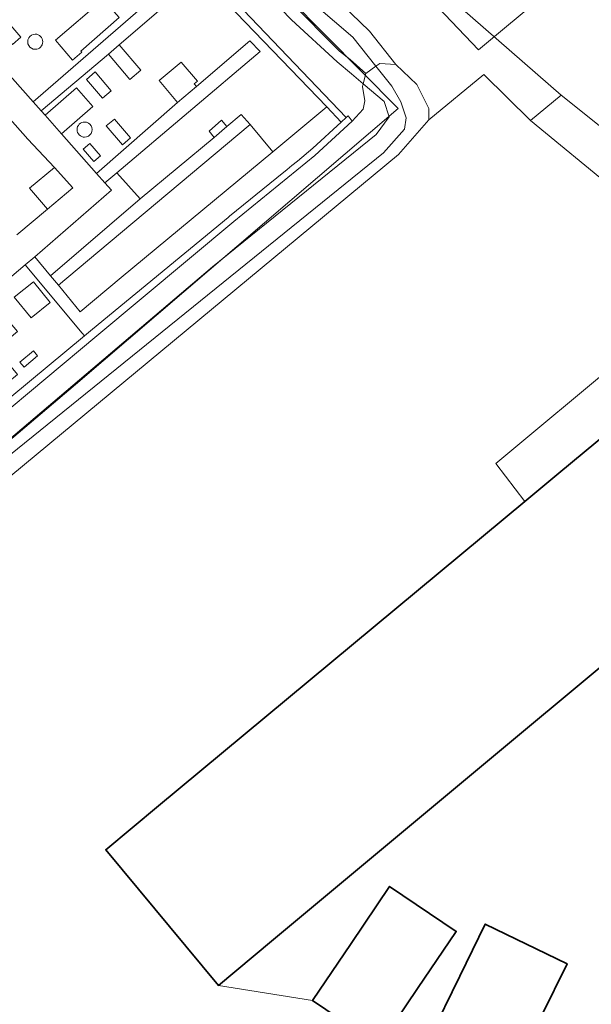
# Model space of a CAD drawing. Header units: metres. Extents: x 104777 to 177370, y 409697 to 438337.
# Tile 108 of 133: x 129530 to 129571, y 423448 to 423519. Entities that reach past the tile are written whole.
import ezdxf
from ezdxf.lldxf.tags import DXFTag

# ---------------------------------------------------------------- set-up
doc = ezdxf.new("R2010")
doc.units = ezdxf.units.M
for name, color, linetype, lineweight in [('B-WE-GR-BEPLANTING_CULTUUR_VASTE PLANTENVAK-GV', 90, 'Continuous', 18), ('B-WE-GR-FRUITTEELT-GV', 40, 'Continuous', 13), ('B-WE-GR-GROENVOORZIENING-GV', 80, 'Continuous', 18), ('B-WE-GR-HAAG-GV', 90, 'Continuous', 13), ('B-WE-IE-MEUBILAIR_WEGMEUBILAIR-GV', 7, 'Continuous', 18), ('B-WE-KG-GRENS_PERCEEL-G', 150, 'KG-PERCEEL-SO', 18), ('B-WE-OG-BEBOUWING-GV', 7, 'Continuous', 35), ('B-WE-OG-TERREIN_BEGROEID-GV', 7, 'Continuous', 18), ('B-WE-OG-TERREIN_ERF-GV', 7, 'Continuous', 18), ('B-WE-OG-TERREIN_OEVER-GV', 7, 'Continuous', 18), ('B-WE-OG-WATER_SLOOT-GV', 120, 'Continuous', 18), ('B-WE-VH-GESLOTENVERHARDING_ASFALT-GV', 10, 'Continuous', 18), ('B-WE-VH-ONVERHARD-GV', 252, 'Continuous', 18), ('B-WE-VH-OPENVERHARDING_TEGEL-GV', 90, 'Continuous', 18)]:
    doc.layers.add(name, color=color, linetype=linetype, lineweight=lineweight)
doc.styles.get("Standard").update_dxf_attribs({"font": 'Romans.shx'})
tags = doc.linetypes.add('KG-PERCEEL-SO', pattern='A,5.5,-2,["P",Standard,S=1.8,R=0,X=-0.5,Y=-0.9],-2,5.5,-2,[5,NLCS.SHX,S=0.75,R=0,X=0,Y=0],-2', length=19).pattern_tags.tags
tags[6] = DXFTag(74, 10)

msp = doc.modelspace()

# ---------------------------------------------------------------- linework, layer by layer
at = {"layer": 'B-WE-GR-BEPLANTING_CULTUUR_VASTE PLANTENVAK-GV', "ltscale": 20}
for points in [[(129531.059, 423518.177, 1.000015), (129531.059, 423517.077)], [(129531.059, 423517.077, 0.998197), (129531.059, 423518.177)]]:
    msp.add_lwpolyline(points, format="xyb", dxfattribs=at)
at = {"layer": 'B-WE-GR-FRUITTEELT-GV', "ltscale": 20, "flags": 128}
for points in [[(129519.209, 423561.431), (129550.919, 423529.702), (129569.22, 423513.739), (129577.383, 423507.235)], [(129556, 423444.82), (129551.17, 423448.08), (129544.35, 423449.18), (129536.17, 423459.02), (129540.01, 423462.21), (129566.572, 423484.276), (129564.47, 423487.023), (129573.582, 423494.63), (129574.543, 423496.654), (129573.115, 423506.873), (129566.994, 423511.909), (129563.591, 423515.247), (129559.61, 423511.951), (129557.413, 423509.442), (129524.734, 423482.397), (129522.311, 423480.392), (129489.374, 423452.639), (129487.51, 423450.966), (129541.523, 423434.632)]]:
    msp.add_lwpolyline(points, dxfattribs=at)
at = {"layer": 'B-WE-GR-GROENVOORZIENING-GV', "ltscale": 20, "flags": 128}
for points in [[(129507.224, 423537.505), (129507.561, 423537.137), (129518.895, 423547.509), (129519.46, 423546.949), (129537.063, 423528.649), (129537.78, 423527.903), (129542.324, 423523.179), (129543.029, 423522.446), (129552.209, 423512.902), (129553.243, 423511.782), (129553.61, 423512.121), (129519.023, 423548.304)], [(129526.577, 423518.139), (129530.902, 423513.273), (129542.324, 423523.179), (129537.78, 423527.903)], [(129537.151, 423519.391), (129534.37, 423516.947), (129534.433, 423516.875), (129533.76, 423516.295), (129532.522, 423517.737), (129535.989, 423520.714)], [(129528.859, 423519.312), (129530.021, 423517.948), (129529.403, 423517.416), (129528.242, 423518.78)], [(129544.048, 423510.69), (129538.66, 423506.235), (129532.172, 423500.641), (129532.741, 423499.96), (129535.607, 423502.353), (129546.648, 423511.618), (129545.985, 423512.354), (129544.945, 423511.488)]]:
    msp.add_lwpolyline(points, close=True, dxfattribs=at)
at = {"layer": 'B-WE-GR-GROENVOORZIENING-GV', "ltscale": 20}
for points in [[(129531.059, 423517.077, -1.000015), (129531.059, 423518.177)], [(129531.059, 423518.177, -0.998197), (129531.059, 423517.077)], [(129534.641, 423511.804, 1), (129534.641, 423510.704)], [(129534.641, 423510.704, 1.000015), (129534.641, 423511.804)]]:
    msp.add_lwpolyline(points, format="xyb", dxfattribs=at)
at = {"layer": 'B-WE-GR-GROENVOORZIENING-GV', "ltscale": 20, "flags": 128}
msp.add_lwpolyline([(129524.401, 423487.01), (129535.531, 423496.303), (129545.466, 423504.596), (129551.335, 423509.364), (129554.058, 423511.877), (129553.753, 423512.253), (129553.61, 423512.121), (129553.243, 423511.782), (129551.207, 423509.904), (129550.083, 423508.971), (129549.678, 423508.642), (129549.341, 423508.368), (129548.573, 423507.744), (129545.161, 423504.972), (129545.054, 423504.885), (129535.214, 423496.775), (129534.632, 423496.293), (129523.919, 423487.423)], dxfattribs=at)
at = {"layer": 'B-WE-GR-HAAG-GV', "ltscale": 20, "flags": 128}
for points in [[(129552.209, 423512.902), (129553.243, 423511.782), (129553.61, 423512.121), (129519.023, 423548.304), (129507.224, 423537.505), (129507.561, 423537.137), (129518.895, 423547.509), (129519.46, 423546.949), (129537.063, 423528.649), (129537.78, 423527.903), (129542.324, 423523.179), (129543.029, 423522.446)], [(129538.66, 423506.235), (129532.172, 423500.641), (129532.741, 423499.96), (129535.607, 423502.353), (129546.648, 423511.618), (129545.985, 423512.354), (129544.945, 423511.488), (129544.048, 423510.69)]]:
    msp.add_lwpolyline(points, close=True, dxfattribs=at)
msp.add_lwpolyline([(129524.401, 423487.01), (129535.531, 423496.303), (129545.466, 423504.596), (129551.335, 423509.364), (129554.058, 423511.877), (129553.753, 423512.253), (129553.61, 423512.121), (129553.243, 423511.782), (129551.207, 423509.904), (129550.083, 423508.971), (129549.678, 423508.642), (129549.341, 423508.368), (129548.573, 423507.744), (129545.161, 423504.972), (129545.054, 423504.885), (129535.214, 423496.775), (129534.632, 423496.293), (129523.919, 423487.423)], dxfattribs=at)
at = {"layer": 'B-WE-IE-MEUBILAIR_WEGMEUBILAIR-GV', "ltscale": 20}
for points in [[(129531.059, 423518.177, 1.000015), (129531.059, 423517.077)], [(129531.059, 423517.077, 0.998197), (129531.059, 423518.177)], [(129534.641, 423511.804, 1), (129534.641, 423510.704)], [(129534.641, 423510.704, 1.000015), (129534.641, 423511.804)]]:
    msp.add_lwpolyline(points, format="xyb", dxfattribs=at)
at = {"layer": 'B-WE-KG-GRENS_PERCEEL-G', "ltscale": 20, "flags": 128}
for points in [[(129638.687, 423449.521), (129577.66, 423529.081), (129563.209, 423517.033), (129523.089, 423559.133)], [(129516.897, 423554.196), (129544.156, 423526.149), (129557.391, 423512.786), (129533.99, 423492.772), (129485.502, 423451.636)]]:
    msp.add_lwpolyline(points, dxfattribs=at)
at = {"layer": 'B-WE-OG-BEBOUWING-GV', "ltscale": 20, "flags": 128}
for points in [[(129569.035, 423486.322), (129566.572, 423484.276), (129540.01, 423462.21), (129536.17, 423459.02), (129544.35, 423449.18), (129548.19, 423452.38), (129588.214, 423485.734), (129580.092, 423495.507), (129575.405, 423491.613)], [(129551.17, 423448.08), (129556, 423444.82), (129557.146, 423446.514), (129558.8, 423448.96), (129561.597, 423453.095), (129556.767, 423456.355), (129553.97, 423452.22)], [(129559.67, 423445.34), (129565.6, 423442.46), (129567.79, 423446.96), (129569.635, 423450.75), (129563.705, 423453.63), (129561.86, 423449.84)]]:
    msp.add_lwpolyline(points, close=True, dxfattribs=at)
at = {"layer": 'B-WE-OG-TERREIN_BEGROEID-GV', "ltscale": 20, "flags": 128}
msp.add_lwpolyline([(129529.732, 423503.618), (129531.951, 423505.48), (129530.646, 423507.012), (129532.448, 423508.5), (129530.509, 423510.569), (129519.864, 423522.623)], dxfattribs=at)
for points in [[(129544.048, 423510.69), (129543.668, 423511.147), (129544.565, 423511.945), (129544.945, 423511.488), (129545.985, 423512.354), (129546.648, 423511.618), (129548.283, 423509.647), (129552.209, 423512.902), (129543.029, 423522.446), (129537.15, 423517.409), (129538.725, 423515.558), (129537.925, 423514.888), (129536.363, 423516.727), (129531.492, 423512.603), (129531.774, 423512.297), (129534.057, 423514.276), (129535.244, 423512.931), (129532.974, 423510.937), (129535.507, 423508.066), (129541.373, 423513.223), (129540.039, 423514.808), (129541.646, 423516.155), (129542.821, 423514.776), (129542.59, 423514.571), (129542.75, 423514.384), (129546.634, 423517.698), (129547.375, 423516.915), (129536.974, 423508.125), (129538.66, 423506.235)], [(129534.773, 423514.898), (129535.408, 423515.445), (129536.574, 423514.072), (129535.939, 423513.526)], [(129537.38, 423510.154), (129536.199, 423511.52), (129536.796, 423512.018), (129537.978, 423510.652)], [(129535.021, 423510.256), (129535.785, 423509.359), (129535.311, 423508.931), (129534.547, 423509.828)], [(129523.769, 423488.532), (129523.919, 423487.423), (129534.632, 423496.293), (129534.47, 423496.488), (129530.322, 423501.436), (129526.084, 423497.866), (129527.651, 423496.004), (129529.232, 423497.242), (129529.782, 423496.609), (129528.225, 423495.331), (129529.766, 423493.495), (129529.069, 423492.902), (129525.362, 423497.327), (129520.844, 423493.5), (129524.466, 423489.097)], [(129530.751, 423497.598), (129529.537, 423499.095), (129530.936, 423500.221), (129532.15, 423498.724)], [(129530.248, 423494.012), (129529.944, 423494.386), (129530.92, 423495.213), (129531.224, 423494.838)]]:
    msp.add_lwpolyline(points, close=True, dxfattribs=at)
at = {"layer": 'B-WE-OG-TERREIN_BEGROEID-GV', "ltscale": 20}
for points in [[(129534.641, 423510.704, -1), (129534.641, 423511.804)], [(129534.641, 423511.804, -1.000015), (129534.641, 423510.704)]]:
    msp.add_lwpolyline(points, format="xyb", dxfattribs=at)
at = {"layer": 'B-WE-OG-TERREIN_ERF-GV', "ltscale": 20, "flags": 128}
for points in [[(129537.151, 423519.391), (129535.989, 423520.714), (129532.522, 423517.737), (129533.76, 423516.295), (129534.433, 423516.875), (129534.37, 423516.947)], [(129528.859, 423519.312), (129528.242, 423518.78), (129529.403, 423517.416), (129530.021, 423517.948)], [(129536.363, 423516.727), (129537.925, 423514.888), (129538.725, 423515.558), (129537.15, 423517.409)], [(129541.373, 423513.223), (129542.75, 423514.384), (129542.59, 423514.571), (129542.821, 423514.776), (129541.646, 423516.155), (129540.039, 423514.808)], [(129534.773, 423514.898), (129535.939, 423513.526), (129536.574, 423514.072), (129535.408, 423515.445)], [(129531.774, 423512.297), (129532.974, 423510.937), (129535.244, 423512.931), (129534.057, 423514.276)], [(129537.38, 423510.154), (129537.978, 423510.652), (129536.796, 423512.018), (129536.199, 423511.52)], [(129544.945, 423511.488), (129544.565, 423511.945), (129543.668, 423511.147), (129544.048, 423510.69)], [(129535.607, 423502.353), (129532.741, 423499.96), (129534.315, 423498.039), (129537.283, 423500.525), (129548.283, 423509.647), (129546.648, 423511.618)], [(129535.021, 423510.256), (129534.547, 423509.828), (129535.311, 423508.931), (129535.785, 423509.359)], [(129531.951, 423505.48), (129533.785, 423507.019), (129532.448, 423508.5), (129530.646, 423507.012)], [(129532.172, 423500.641), (129538.66, 423506.235), (129536.974, 423508.125), (129536.104, 423507.389), (129536.58, 423506.849), (129531.022, 423502.027)], [(129530.751, 423497.598), (129532.15, 423498.724), (129530.936, 423500.221), (129529.537, 423499.095)], [(129530.248, 423494.012), (129531.224, 423494.838), (129530.92, 423495.213), (129529.944, 423494.386)]]:
    msp.add_lwpolyline(points, close=True, dxfattribs=at)
for points in [[(129577.383, 423507.235), (129569.22, 423513.739), (129566.994, 423511.909), (129573.115, 423506.873)], [(129573.582, 423494.63), (129564.47, 423487.023), (129566.572, 423484.276), (129569.035, 423486.322), (129575.405, 423491.613)], [(129588.214, 423485.734), (129548.19, 423452.38), (129544.35, 423449.18), (129551.17, 423448.08), (129553.97, 423452.22), (129556.767, 423456.355), (129561.597, 423453.095), (129558.8, 423448.96), (129557.146, 423446.514)], [(129559.67, 423445.34), (129561.86, 423449.84), (129563.705, 423453.63), (129569.635, 423450.75), (129567.79, 423446.96)]]:
    msp.add_lwpolyline(points, dxfattribs=at)
at = {"layer": 'B-WE-OG-TERREIN_OEVER-GV', "ltscale": 20, "flags": 128}
for points in [[(129533.636, 423538.217), (129549.928, 423521.536), (129554.09, 423517.969), (129555.775, 423515.853), (129556.045, 423516.051), (129557.212, 423515.982), (129555.296, 423518.384), (129551.988, 423521.598), (129536.218, 423537.83), (129534.841, 423539.326), (129521.681, 423553.626), (129518.599, 423554.177), (129517.134, 423553.68), (129518.118, 423552.889), (129518.635, 423553.055), (129520.003, 423552.695), (129532.716, 423539.159)], [(129557.212, 423515.982), (129556.045, 423516.051), (129555.775, 423515.853), (129556.934, 423514.398), (129557.588, 423513.279), (129557.963, 423512.107), (129557.842, 423511.274), (129556.321, 423509.569), (129526.967, 423485.844), (129523.987, 423483.3), (129489.904, 423454.204), (129488.392, 423453.221), (129487.385, 423453.233), (129486.593, 423452.561), (129487.036, 423452.333), (129489.374, 423452.639), (129522.311, 423480.392), (129524.734, 423482.397), (129557.413, 423509.442), (129559.61, 423511.951), (129559.615, 423512.367), (129559.62, 423512.784), (129558.751, 423514.518)]]:
    msp.add_lwpolyline(points, close=True, dxfattribs=at)
for points in [[(129518.08, 423549.825), (129519.023, 423548.304), (129553.61, 423512.121), (129553.753, 423512.253), (129554.058, 423511.877), (129554.839, 423512.73), (129554.957, 423513.34), (129554.795, 423514.386), (129554.848, 423514.577), (129553.989, 423515.304), (129552.954, 423516.18), (129549.643, 423519.223), (129532.681, 423536.742), (129520.479, 423549.343), (129519.798, 423549.984)], [(129523.627, 423484.096), (129543.916, 423501.299), (129555.781, 423510.909), (129556.741, 423512.177), (129556.365, 423513.293), (129554.848, 423514.577), (129554.795, 423514.386), (129554.957, 423513.34), (129554.839, 423512.73), (129554.058, 423511.877), (129551.335, 423509.364), (129545.466, 423504.596), (129535.531, 423496.303), (129524.401, 423487.01)]]:
    msp.add_lwpolyline(points, dxfattribs=at)
at = {"layer": 'B-WE-OG-WATER_SLOOT-GV', "ltscale": 20, "flags": 128}
for points in [[(129519.798, 423549.984), (129520.479, 423549.343), (129532.681, 423536.742), (129549.643, 423519.223), (129552.954, 423516.18), (129553.989, 423515.304), (129554.848, 423514.577), (129555.052, 423515.324), (129553.9, 423516.341), (129553.141, 423516.937), (129551.865, 423518.195), (129548.73, 423521.451), (129532.582, 423537.924), (129531.419, 423539.19), (129519.09, 423551.901), (129518.118, 423552.889), (129517.937, 423552.119), (129518.357, 423551.342), (129517.389, 423550.543), (129518.08, 423549.825)], [(129526.967, 423485.844), (129556.321, 423509.569), (129557.842, 423511.274), (129557.963, 423512.107), (129557.588, 423513.279), (129556.934, 423514.398), (129555.775, 423515.853), (129555.4, 423515.578), (129555.052, 423515.324), (129554.848, 423514.577), (129556.365, 423513.293), (129556.741, 423512.177), (129555.781, 423510.909), (129543.916, 423501.299), (129523.627, 423484.096)]]:
    msp.add_lwpolyline(points, dxfattribs=at)
msp.add_lwpolyline([(129555.775, 423515.853), (129554.09, 423517.969), (129549.928, 423521.536), (129533.636, 423538.217), (129532.716, 423539.159), (129520.003, 423552.695), (129518.635, 423553.055), (129518.118, 423552.889), (129519.09, 423551.901), (129531.419, 423539.19), (129532.582, 423537.924), (129548.73, 423521.451), (129551.865, 423518.195), (129553.141, 423516.937), (129553.9, 423516.341), (129555.052, 423515.324), (129555.4, 423515.578)], close=True, dxfattribs=at)
at = {"layer": 'B-WE-VH-GESLOTENVERHARDING_ASFALT-GV', "ltscale": 20, "flags": 128}
for points in [[(129519.864, 423522.623), (129530.509, 423510.569), (129532.448, 423508.5), (129533.785, 423507.019), (129531.951, 423505.48), (129529.732, 423503.618)], [(129526.084, 423497.866), (129530.322, 423501.436), (129531.022, 423502.027), (129536.58, 423506.849), (129536.104, 423507.389), (129535.507, 423508.066), (129532.974, 423510.937), (129531.774, 423512.297), (129531.492, 423512.603), (129530.902, 423513.273), (129526.577, 423518.139)]]:
    msp.add_lwpolyline(points, dxfattribs=at)
at = {"layer": 'B-WE-VH-ONVERHARD-GV', "ltscale": 20, "flags": 128}
msp.add_lwpolyline([(129511.711, 423556.477), (129515.981, 423551.745), (129516.577, 423552.244), (129516.52, 423552.571), (129517.134, 423553.68), (129518.599, 423554.177), (129521.681, 423553.626), (129534.841, 423539.326), (129536.218, 423537.83), (129551.988, 423521.598), (129555.296, 423518.384), (129557.212, 423515.982), (129558.751, 423514.518), (129559.62, 423512.784), (129559.615, 423512.367), (129559.61, 423511.951), (129563.591, 423515.247), (129566.994, 423511.909), (129569.22, 423513.739), (129550.919, 423529.702), (129519.209, 423561.431)], dxfattribs=at)
at = {"layer": 'B-WE-VH-OPENVERHARDING_TEGEL-GV', "ltscale": 20, "flags": 128}
for points in [[(129531.492, 423512.603), (129536.363, 423516.727), (129537.15, 423517.409), (129543.029, 423522.446), (129542.324, 423523.179), (129530.902, 423513.273)], [(129535.507, 423508.066), (129536.104, 423507.389), (129536.974, 423508.125), (129547.375, 423516.915), (129546.634, 423517.698), (129542.75, 423514.384), (129541.373, 423513.223)], [(129531.022, 423502.027), (129530.322, 423501.436), (129534.47, 423496.488), (129534.632, 423496.293), (129535.214, 423496.775), (129545.054, 423504.885), (129545.161, 423504.972), (129548.573, 423507.744), (129549.341, 423508.368), (129549.678, 423508.642), (129550.083, 423508.971), (129551.207, 423509.904), (129553.243, 423511.782), (129552.209, 423512.902), (129548.283, 423509.647), (129537.283, 423500.525), (129534.315, 423498.039), (129532.741, 423499.96), (129532.172, 423500.641)]]:
    msp.add_lwpolyline(points, close=True, dxfattribs=at)

doc.saveas('drawing.dxf')
